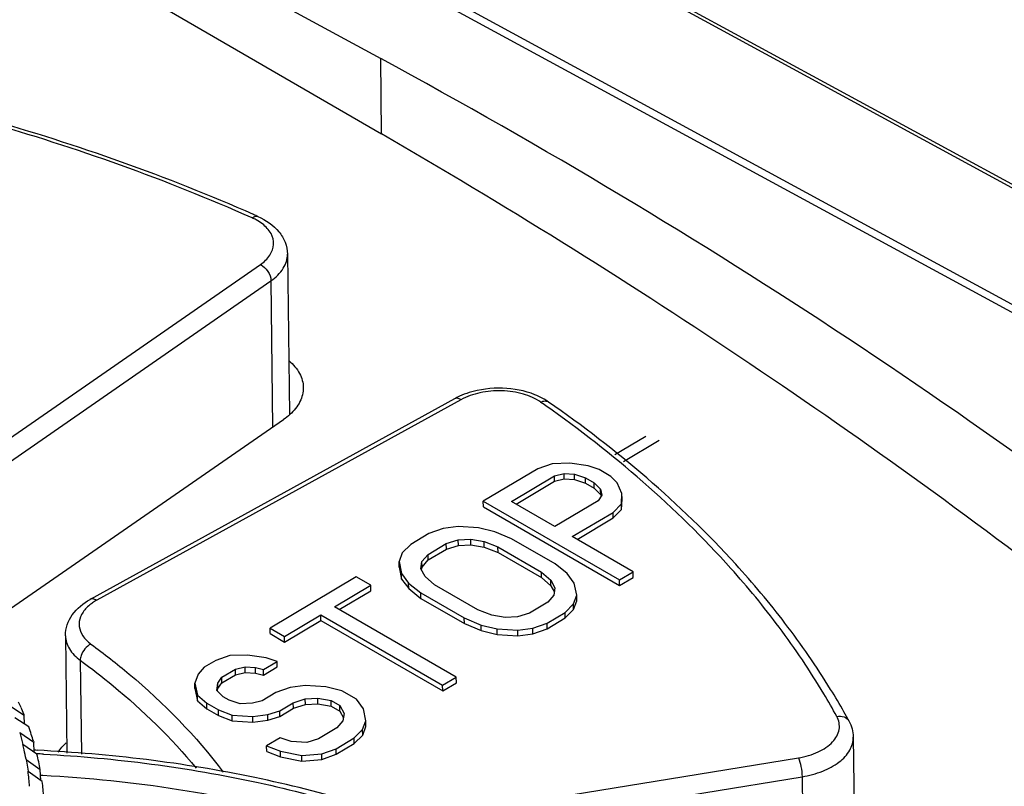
# Model space of a CAD drawing. Header units: millimetres. Extents: x 1117 to 38156, y -1945 to 7303.
# Tile 215 of 256: x 7884 to 7899, y 1095 to 1106. Entities that reach past the tile are written whole.
import ezdxf

# ---------------------------------------------------------------- set-up
doc = ezdxf.new("R2010")
doc.units = ezdxf.units.MM

msp = doc.modelspace()

# ---------------------------------------------------------------- linework, layer by layer
at = {"linetype": 'Continuous'}
for p, q in [((7863.733, 1122.322), (7907.133, 1098.731)), ((7863.862, 1122.302), (7907.263, 1098.712)), ((7904.585, 1098.308), (7861.16, 1121.894)), ((7904.71, 1098.355), (7861.285, 1121.942)), ((7860.021, 1121.218), (7889.499, 1105.208)), ((7883.009, 1107.88), (7889.511, 1104.111)), ((7889.511, 1104.111), (7889.499, 1105.208)), ((7888.144, 1102.364), (7888.171, 1100.038)), ((7883.123, 1099.009), (7887.75, 1102.214)), ((7883.277, 1098.772), (7887.903, 1101.977)), ((7887.903, 1101.977), (7887.928, 1099.851)), ((7890.572, 1100.262), (7885.276, 1097.347)), ((7890.666, 1100.249), (7885.371, 1097.334)), ((7883.611, 1096.867), (7888.085, 1099.96)), ((7893.356, 1099.716), (7892.903, 1099.448)), ((7893.548, 1099.657), (7893.028, 1099.348)), ((7891.783, 1099.246), (7890.991, 1098.775)), ((7891.99, 1099.319), (7891.783, 1099.246)), ((7892.248, 1099.325), (7891.99, 1099.319)), ((7892.515, 1099.286), (7892.248, 1099.325)), ((7892.675, 1099.233), (7892.515, 1099.286)), ((7892.843, 1099.135), (7892.675, 1099.233)), ((7891.4, 1098.771), (7892.026, 1099.143)), ((7891.469, 1098.731), (7892.027, 1099.063)), ((7892.026, 1099.143), (7892.167, 1099.178)), ((7892.027, 1099.063), (7892.026, 1099.143)), ((7892.027, 1099.063), (7892.168, 1099.097)), ((7892.168, 1099.097), (7892.167, 1099.178)), ((7892.167, 1099.178), (7892.318, 1099.168)), ((7892.168, 1099.097), (7892.319, 1099.087)), ((7892.319, 1099.087), (7892.318, 1099.168)), ((7892.318, 1099.168), (7892.477, 1099.115)), ((7892.319, 1099.087), (7892.478, 1099.034)), ((7892.478, 1099.034), (7892.477, 1099.115)), ((7892.477, 1099.115), (7892.603, 1099.042)), ((7892.937, 1099.042), (7892.843, 1099.135)), ((7892.478, 1099.034), (7892.604, 1098.961)), ((7892.604, 1098.961), (7892.603, 1099.042)), ((7892.603, 1099.042), (7892.697, 1098.949)), ((7892.604, 1098.961), (7892.698, 1098.868)), ((7892.698, 1098.868), (7892.697, 1098.949)), ((7892.697, 1098.949), (7892.715, 1098.861)), ((7893.007, 1098.886), (7892.937, 1099.042)), ((7890.992, 1098.694), (7890.991, 1098.775)), ((7890.991, 1098.775), (7892.972, 1097.629)), ((7892.032, 1098.405), (7891.4, 1098.771)), ((7892.659, 1098.778), (7892.032, 1098.405)), ((7892.715, 1098.861), (7892.659, 1098.778)), ((7892.698, 1098.868), (7892.703, 1098.843)), ((7893.001, 1098.734), (7893.007, 1098.886)), ((7893.002, 1098.653), (7893.008, 1098.805)), ((7893.008, 1098.805), (7893.007, 1098.886)), ((7890.992, 1098.694), (7892.973, 1097.548)), ((7892.878, 1098.612), (7893.001, 1098.734)), ((7892.879, 1098.531), (7893.002, 1098.653)), ((7893.002, 1098.653), (7893.001, 1098.734)), ((7892.285, 1098.259), (7892.878, 1098.612)), ((7892.354, 1098.219), (7892.879, 1098.531)), ((7892.879, 1098.531), (7892.878, 1098.612)), ((7890.407, 1098.378), (7890.2, 1098.304)), ((7890.623, 1098.407), (7890.407, 1098.378)), ((7890.923, 1098.388), (7890.623, 1098.407)), ((7891.158, 1098.33), (7890.923, 1098.388)), ((7890.2, 1098.304), (7889.936, 1098.147)), ((7890.453, 1098.158), (7890.627, 1098.212)), ((7890.627, 1098.212), (7890.81, 1098.222)), ((7890.628, 1098.131), (7890.627, 1098.212)), ((7890.811, 1098.141), (7890.81, 1098.222)), ((7890.81, 1098.222), (7891.002, 1098.188)), ((7891.402, 1098.228), (7891.158, 1098.33)), ((7892.034, 1097.862), (7891.402, 1098.228)), ((7893.17, 1097.747), (7892.285, 1098.259)), ((7889.936, 1098.147), (7889.813, 1098.025)), ((7890.189, 1098.001), (7890.453, 1098.158)), ((7890.19, 1097.92), (7890.454, 1098.077)), ((7890.454, 1098.077), (7890.453, 1098.158)), ((7890.454, 1098.077), (7890.628, 1098.131)), ((7890.628, 1098.131), (7890.811, 1098.141)), ((7890.811, 1098.141), (7891.003, 1098.107)), ((7891.003, 1098.107), (7891.002, 1098.188)), ((7891.002, 1098.188), (7891.204, 1098.11)), ((7891.003, 1098.107), (7891.205, 1098.029)), ((7891.205, 1098.029), (7891.204, 1098.11)), ((7891.204, 1098.11), (7891.836, 1097.744)), ((7889.813, 1098.025), (7889.766, 1097.897)), ((7890.099, 1097.898), (7890.189, 1098.001)), ((7890.1, 1097.817), (7890.19, 1097.92)), ((7890.19, 1097.92), (7890.189, 1098.001)), ((7891.205, 1098.029), (7891.837, 1097.664)), ((7889.767, 1097.816), (7889.766, 1097.897)), ((7889.766, 1097.897), (7889.802, 1097.721)), ((7889.767, 1097.816), (7889.803, 1097.64)), ((7890.084, 1097.79), (7890.099, 1097.898)), ((7890.145, 1097.678), (7890.084, 1097.79)), ((7890.094, 1097.773), (7890.1, 1097.817)), ((7890.1, 1097.817), (7890.099, 1097.898)), ((7892.212, 1097.721), (7892.034, 1097.862)), ((7889.144, 1097.676), (7887.891, 1096.931)), ((7889.355, 1097.554), (7889.144, 1097.676)), ((7889.803, 1097.64), (7889.802, 1097.721)), ((7889.802, 1097.721), (7889.905, 1097.585)), ((7889.803, 1097.64), (7889.906, 1097.504)), ((7890.281, 1097.561), (7890.145, 1097.678)), ((7891.837, 1097.664), (7891.836, 1097.744)), ((7891.836, 1097.744), (7891.972, 1097.627)), ((7891.837, 1097.664), (7891.973, 1097.546)), ((7891.973, 1097.546), (7891.972, 1097.627)), ((7891.972, 1097.627), (7892.032, 1097.515)), ((7892.314, 1097.584), (7892.212, 1097.721)), ((7892.972, 1097.629), (7893.17, 1097.747)), ((7892.973, 1097.548), (7892.972, 1097.629)), ((7892.973, 1097.548), (7893.171, 1097.666)), ((7893.171, 1097.666), (7893.17, 1097.747)), ((7888.828, 1097.24), (7889.355, 1097.554)), ((7889.356, 1097.473), (7889.355, 1097.554)), ((7889.906, 1097.504), (7889.905, 1097.585)), ((7889.905, 1097.585), (7890.083, 1097.443)), ((7889.906, 1097.504), (7890.084, 1097.362)), ((7890.913, 1097.195), (7890.281, 1097.561)), ((7891.973, 1097.546), (7892.024, 1097.452)), ((7892.032, 1097.515), (7892.018, 1097.407)), ((7892.351, 1097.408), (7892.314, 1097.584)), ((7888.897, 1097.2), (7889.356, 1097.473)), ((7890.084, 1097.362), (7890.083, 1097.443)), ((7890.083, 1097.443), (7890.715, 1097.077)), ((7890.084, 1097.362), (7890.716, 1096.996)), ((7892.018, 1097.407), (7891.928, 1097.305)), ((7892.304, 1097.281), (7892.351, 1097.408)), ((7892.352, 1097.327), (7892.351, 1097.408)), ((7890.598, 1096.216), (7888.828, 1097.24)), ((7891.928, 1097.305), (7891.664, 1097.148)), ((7892.181, 1097.158), (7892.304, 1097.281)), ((7892.182, 1097.077), (7892.304, 1097.2)), ((7892.304, 1097.2), (7892.352, 1097.327)), ((7892.304, 1097.2), (7892.304, 1097.281)), ((7888.102, 1096.809), (7888.63, 1097.123)), ((7888.631, 1097.042), (7888.63, 1097.123)), ((7888.63, 1097.123), (7890.4, 1096.099)), ((7890.716, 1096.996), (7890.715, 1097.077)), ((7890.715, 1097.077), (7890.959, 1096.975)), ((7891.114, 1097.117), (7890.913, 1097.195)), ((7891.307, 1097.083), (7891.114, 1097.117)), ((7891.49, 1097.093), (7891.307, 1097.083)), ((7891.664, 1097.148), (7891.49, 1097.093)), ((7891.917, 1097.001), (7892.181, 1097.158)), ((7891.918, 1096.92), (7892.182, 1097.077)), ((7892.182, 1097.077), (7892.181, 1097.158)), ((7887.892, 1096.85), (7887.891, 1096.931)), ((7887.891, 1096.931), (7888.102, 1096.809)), ((7888.103, 1096.728), (7888.631, 1097.042)), ((7888.631, 1097.042), (7890.401, 1096.018)), ((7890.716, 1096.996), (7890.96, 1096.894)), ((7890.96, 1096.894), (7890.959, 1096.975)), ((7890.959, 1096.975), (7891.193, 1096.917)), ((7891.194, 1096.836), (7891.193, 1096.917)), ((7891.193, 1096.917), (7891.494, 1096.898)), ((7891.494, 1096.898), (7891.71, 1096.928)), ((7891.71, 1096.928), (7891.917, 1097.001)), ((7891.711, 1096.847), (7891.71, 1096.928)), ((7891.711, 1096.847), (7891.918, 1096.92)), ((7891.918, 1096.92), (7891.917, 1097.001)), ((7884.916, 1096.82), (7884.936, 1095.113)), ((7887.892, 1096.85), (7888.103, 1096.728)), ((7888.103, 1096.728), (7888.102, 1096.809)), ((7890.96, 1096.894), (7891.194, 1096.836)), ((7891.194, 1096.836), (7891.495, 1096.817)), ((7891.495, 1096.817), (7891.494, 1096.898)), ((7891.495, 1096.817), (7891.711, 1096.847)), ((7887.307, 1096.533), (7887.1, 1096.46)), ((7887.565, 1096.539), (7887.307, 1096.533)), ((7887.833, 1096.5), (7887.565, 1096.539)), ((7887.992, 1096.447), (7887.833, 1096.5)), ((7885.132, 1096.462), (7885.148, 1095.096)), ((7886.935, 1096.362), (7886.845, 1096.259)), ((7887.1, 1096.46), (7886.935, 1096.362)), ((7887.386, 1096.333), (7887.527, 1096.368)), ((7887.528, 1096.287), (7887.527, 1096.368)), ((7887.527, 1096.368), (7887.677, 1096.358)), ((7887.678, 1096.277), (7887.677, 1096.358)), ((7887.677, 1096.358), (7887.794, 1096.329)), ((7887.794, 1096.329), (7887.992, 1096.447)), ((7887.795, 1096.248), (7887.993, 1096.366)), ((7887.993, 1096.366), (7887.992, 1096.447)), ((7886.845, 1096.259), (7886.798, 1096.132)), ((7887.131, 1096.132), (7887.188, 1096.215)), ((7887.188, 1096.215), (7887.386, 1096.333)), ((7887.189, 1096.134), (7887.188, 1096.215)), ((7887.189, 1096.134), (7887.387, 1096.252)), ((7887.387, 1096.252), (7887.386, 1096.333)), ((7887.387, 1096.252), (7887.528, 1096.287)), ((7887.528, 1096.287), (7887.678, 1096.277)), ((7887.678, 1096.277), (7887.795, 1096.248)), ((7887.795, 1096.248), (7887.794, 1096.329)), ((7890.4, 1096.099), (7890.598, 1096.216)), ((7890.599, 1096.135), (7890.598, 1096.216)), ((7886.799, 1096.051), (7886.798, 1096.132)), ((7886.798, 1096.132), (7886.834, 1095.956)), ((7887.117, 1096.024), (7887.131, 1096.132)), ((7887.128, 1096.023), (7887.132, 1096.051)), ((7887.132, 1096.051), (7887.131, 1096.132)), ((7887.132, 1096.051), (7887.189, 1096.134)), ((7888.183, 1096.065), (7887.976, 1095.992)), ((7888.399, 1096.095), (7888.183, 1096.065)), ((7888.7, 1096.076), (7888.399, 1096.095)), ((7888.934, 1096.018), (7888.7, 1096.076)), ((7890.401, 1096.018), (7890.4, 1096.099)), ((7890.401, 1096.018), (7890.599, 1096.135)), ((7886.799, 1096.051), (7886.835, 1095.875)), ((7886.835, 1095.875), (7886.834, 1095.956)), ((7886.834, 1095.956), (7886.97, 1095.838)), ((7887.21, 1095.932), (7887.117, 1096.024)), ((7887.294, 1095.883), (7887.21, 1095.932)), ((7887.976, 1095.992), (7887.778, 1095.874)), ((7888.403, 1095.9), (7888.586, 1095.91)), ((7888.587, 1095.829), (7888.586, 1095.91)), ((7888.586, 1095.91), (7888.779, 1095.876)), ((7889.145, 1095.896), (7888.934, 1096.018)), ((7884.116, 1095.798), (7884.317, 1095.664)), ((7886.835, 1095.875), (7886.971, 1095.757)), ((7886.971, 1095.757), (7886.97, 1095.838)), ((7886.97, 1095.838), (7887.139, 1095.741)), ((7887.454, 1095.829), (7887.294, 1095.883)), ((7887.637, 1095.84), (7887.454, 1095.829)), ((7887.778, 1095.874), (7887.637, 1095.84)), ((7888.031, 1095.728), (7888.229, 1095.845)), ((7888.032, 1095.647), (7888.23, 1095.765)), ((7888.229, 1095.845), (7888.403, 1095.9)), ((7888.23, 1095.765), (7888.229, 1095.845)), ((7888.23, 1095.765), (7888.404, 1095.819)), ((7888.404, 1095.819), (7888.403, 1095.9)), ((7888.404, 1095.819), (7888.587, 1095.829)), ((7888.587, 1095.829), (7888.78, 1095.795)), ((7888.78, 1095.795), (7888.779, 1095.876)), ((7888.779, 1095.876), (7888.905, 1095.803)), ((7888.78, 1095.795), (7888.906, 1095.722)), ((7888.906, 1095.722), (7888.905, 1095.803)), ((7888.905, 1095.803), (7888.966, 1095.69)), ((7889.248, 1095.759), (7889.145, 1095.896)), ((7884.383, 1095.493), (7884.182, 1095.627)), ((7884.323, 1095.533), (7884.317, 1095.664)), ((7886.971, 1095.757), (7887.14, 1095.66)), ((7887.14, 1095.66), (7887.139, 1095.741)), ((7887.139, 1095.741), (7887.34, 1095.663)), ((7887.14, 1095.66), (7887.341, 1095.582)), ((7887.341, 1095.582), (7887.34, 1095.663)), ((7887.34, 1095.663), (7887.641, 1095.644)), ((7887.641, 1095.644), (7887.857, 1095.674)), ((7887.642, 1095.563), (7887.641, 1095.644)), ((7887.857, 1095.674), (7888.031, 1095.728)), ((7887.858, 1095.593), (7887.857, 1095.674)), ((7887.858, 1095.593), (7888.032, 1095.647)), ((7888.032, 1095.647), (7888.031, 1095.728)), ((7888.906, 1095.722), (7888.957, 1095.627)), ((7888.966, 1095.69), (7888.951, 1095.583)), ((7889.284, 1095.583), (7889.248, 1095.759)), ((7887.341, 1095.582), (7887.642, 1095.563)), ((7887.642, 1095.563), (7887.858, 1095.593)), ((7888.861, 1095.48), (7888.597, 1095.323)), ((7888.951, 1095.583), (7888.861, 1095.48)), ((7889.237, 1095.456), (7889.284, 1095.583)), ((7889.238, 1095.375), (7889.285, 1095.502)), ((7889.285, 1095.502), (7889.284, 1095.583)), ((7884.251, 1095.414), (7884.298, 1095.24)), ((7884.251, 1095.413), (7884.455, 1095.272)), ((7888.038, 1095.337), (7887.841, 1095.219)), ((7888.198, 1095.283), (7888.038, 1095.337)), ((7889.114, 1095.334), (7889.237, 1095.456)), ((7889.115, 1095.253), (7889.238, 1095.375)), ((7889.238, 1095.375), (7889.237, 1095.456)), ((7896.37, 1095.347), (7896.397, 1093.024)), ((7884.502, 1095.098), (7884.298, 1095.239)), ((7884.45, 1095.287), (7884.455, 1095.272)), ((7884.45, 1095.286), (7884.455, 1095.272)), ((7884.461, 1095.126), (7884.455, 1095.272)), ((7887.842, 1095.138), (7887.841, 1095.219)), ((7887.841, 1095.219), (7888.042, 1095.141)), ((7888.423, 1095.269), (7888.198, 1095.283)), ((7888.597, 1095.323), (7888.423, 1095.269)), ((7888.85, 1095.177), (7889.114, 1095.334)), ((7888.851, 1095.096), (7889.115, 1095.253)), ((7889.115, 1095.253), (7889.114, 1095.334)), ((7887.842, 1095.138), (7888.043, 1095.06)), ((7888.043, 1095.06), (7888.042, 1095.141)), ((7888.042, 1095.141), (7888.352, 1095.078)), ((7888.043, 1095.06), (7888.353, 1094.997)), ((7888.352, 1095.078), (7888.643, 1095.103)), ((7888.353, 1094.997), (7888.352, 1095.078)), ((7888.643, 1095.103), (7888.85, 1095.177)), ((7888.644, 1095.022), (7888.643, 1095.103)), ((7888.644, 1095.022), (7888.851, 1095.096)), ((7888.851, 1095.096), (7888.85, 1095.177)), ((7884.344, 1095.024), (7884.372, 1094.849)), ((7884.344, 1095.023), (7884.55, 1094.875)), ((7888.353, 1094.997), (7888.644, 1095.022)), ((7889.909, 1094.126), (7895.572, 1095.045)), ((7884.578, 1094.7), (7884.373, 1094.848)), ((7884.557, 1094.715), (7884.55, 1094.875)), ((7884.553, 1094.794), (7884.586, 1094.792)), ((7884.553, 1094.793), (7884.573, 1094.793)), ((7884.573, 1094.793), (7884.586, 1094.792)), ((7890.454, 1093.931), (7895.625, 1094.77)), ((7895.625, 1094.77), (7895.649, 1092.71))]:
    msp.add_line(p, q, dxfattribs=at)
for centre, radius, start, end in [((7876.864, 1078.486), 26.726, 66.0502, 66.1962), ((7887.293, 1102.129), 0.833, 61.702, 66.09), ((7891.079, 1099.339), 1.053, 114.4233, 118.7853), ((7881.03, 1084.747), 18.861, 54.8071, 55.0882), ((7885.726, 1096.687), 0.738, 118.7632, 124.3175), ((7880.214, 1093.995), 4.43, 23.6756, 24.8004), ((7880.281, 1094.024), 4.357, 22.3636, 23.6759), ((7880.323, 1094.041), 4.312, 22.1117, 22.3618), ((7887.114, 1090.527), 10.491, 28.8015, 29.6151), ((7880.482, 1094.102), 4.141, 18.0223, 19.6366), ((7880.544, 1094.122), 4.076, 16.6044, 18.0215), ((7883.508, 1074.034), 21.143, 87.2933, 87.4178), ((7883.506, 1074.488), 20.64, 86.9683, 87.2329), ((7880.711, 1094.166), 3.904, 10.4572, 13.8151), ((7880.691, 1094.346), 3.715, 4.4021, 7.778), ((7880.827, 1094.186), 3.786, 4.3765, 7.8036)]:
    msp.add_arc(centre, radius, start, end, dxfattribs=at)
msp.add_ellipse((7813.02, 1059.794), major_axis=(108.069, 4.147), ratio=0.567909, start_param=0.576396, end_param=0.763025, dxfattribs=at)
for points, knots in [([(7887.63, 1102.89), (7886.374, 1103.448), (7883.697, 1104.399), (7880.922, 1104.998), (7879.482, 1105.223)], [0, 0, 0, 0, 0.485307, 1, 1, 1, 1]), ([(7887.651, 1102.939), (7886.391, 1103.494), (7883.709, 1104.441), (7880.93, 1105.038), (7879.49, 1105.262)], [0, 0, 0, 0, 0.485649, 1, 1, 1, 1]), ([(7902.666, 1094.846), (7901.688, 1095.689), (7897.531, 1099.088), (7893.038, 1102.067), (7889.511, 1104.111)], [0, 0, 0, 0, 0.240604, 1, 1, 1, 1]), ([(7887.63, 1102.89), (7887.637, 1102.896), (7887.661, 1102.912), (7887.695, 1102.919), (7887.713, 1102.911)], [0, 0, 0, 0, 0.305639, 1, 1, 1, 1]), ([(7887.713, 1102.911), (7887.829, 1102.86), (7887.991, 1102.752), (7888.119, 1102.541), (7888.143, 1102.422), (7888.144, 1102.364)], [0, 0, 0, 0, 0.518137, 0.761024, 1, 1, 1, 1]), ([(7887.75, 1102.214), (7887.803, 1102.251), (7887.894, 1102.334), (7887.959, 1102.504), (7887.914, 1102.678), (7887.83, 1102.764), (7887.781, 1102.802)], [0, 0, 0, 0, 0.275528, 0.508313, 0.735908, 1, 1, 1, 1]), ([(7887.903, 1101.977), (7887.973, 1102.025), (7888.093, 1102.134), (7888.145, 1102.293), (7888.144, 1102.364)], [0, 0, 0, 0, 0.543105, 1, 1, 1, 1]), ([(7887.75, 1102.214), (7887.794, 1102.192), (7887.866, 1102.12), (7887.903, 1102.025), (7887.903, 1101.977)], [0, 0, 0, 0, 0.506065, 1, 1, 1, 1]), ([(7888.167, 1100.814), (7888.228, 1100.762), (7888.33, 1100.646), (7888.373, 1100.495), (7888.374, 1100.425)], [0, 0, 0, 0, 0.532267, 1, 1, 1, 1]), ([(7888.374, 1100.425), (7888.375, 1100.355), (7888.336, 1100.205), (7888.238, 1100.088), (7888.18, 1100.035)], [0, 0, 0, 0, 0.468017, 1, 1, 1, 1]), ([(7891.825, 1100.213), (7891.749, 1100.266), (7891.564, 1100.346), (7891.26, 1100.389), (7890.949, 1100.363), (7890.752, 1100.296), (7890.666, 1100.249)], [0, 0, 0, 0, 0.230015, 0.490807, 0.756645, 1, 1, 1, 1]), ([(7891.742, 1100.321), (7891.594, 1100.381), (7891.269, 1100.44), (7890.941, 1100.4), (7890.785, 1100.352)], [0, 0, 0, 0, 0.495306, 1, 1, 1, 1]), ([(7890.666, 1100.249), (7890.658, 1100.254), (7890.63, 1100.269), (7890.592, 1100.273), (7890.572, 1100.262)], [0, 0, 0, 0, 0.299541, 1, 1, 1, 1]), ([(7891.825, 1100.213), (7891.844, 1100.223), (7891.884, 1100.236), (7891.926, 1100.226), (7891.941, 1100.215)], [0, 0, 0, 0, 0.546449, 1, 1, 1, 1]), ([(7895.376, 1097.003), (7895.15, 1097.298), (7894.139, 1098.503), (7892.925, 1099.529), (7891.941, 1100.215)], [0, 0, 0, 0, 0.236747, 1, 1, 1, 1]), ([(7895.292, 1096.942), (7895.071, 1097.238), (7894.077, 1098.444), (7892.876, 1099.472), (7891.901, 1100.16)], [0, 0, 0, 0, 0.236152, 1, 1, 1, 1]), ([(7884.916, 1096.82), (7884.915, 1096.927), (7884.995, 1097.152), (7885.176, 1097.292), (7885.276, 1097.347)], [0, 0, 0, 0, 0.481562, 1, 1, 1, 1]), ([(7885.371, 1097.334), (7885.363, 1097.339), (7885.334, 1097.355), (7885.296, 1097.358), (7885.276, 1097.347)], [0, 0, 0, 0, 0.299541, 1, 1, 1, 1]), ([(7885.223, 1097.225), (7885.186, 1097.187), (7885.126, 1097.104), (7885.103, 1096.951), (7885.164, 1096.805), (7885.241, 1096.731), (7885.287, 1096.698)], [0, 0, 0, 0, 0.256964, 0.486707, 0.724446, 1, 1, 1, 1]), ([(7885.31, 1097.297), (7885.302, 1097.291), (7885.271, 1097.269), (7885.243, 1097.245), (7885.223, 1097.225)], [0, 0, 0, 0, 0.25953, 1, 1, 1, 1]), ([(7896.13, 1095.647), (7896.069, 1095.758), (7895.813, 1096.204), (7895.524, 1096.631), (7895.292, 1096.942)], [0, 0, 0, 0, 0.245281, 1, 1, 1, 1]), ([(7896.234, 1095.711), (7896.172, 1095.822), (7895.908, 1096.267), (7895.613, 1096.693), (7895.376, 1097.003)], [0, 0, 0, 0, 0.245532, 1, 1, 1, 1]), ([(7884.916, 1096.82), (7884.917, 1096.754), (7884.964, 1096.61), (7885.07, 1096.508), (7885.132, 1096.462)], [0, 0, 0, 0, 0.461381, 1, 1, 1, 1]), ([(7885.287, 1096.698), (7885.22, 1096.667), (7885.15, 1096.581), (7885.131, 1096.485), (7885.132, 1096.462)], [0, 0, 0, 0, 0.763586, 1, 1, 1, 1]), ([(7885.287, 1096.698), (7885.477, 1096.558), (7886.181, 1096.007), (7886.815, 1095.363), (7887.211, 1094.837)], [0, 0, 0, 0, 0.26371, 1, 1, 1, 1]), ([(7885.132, 1096.462), (7885.294, 1096.343), (7885.9, 1095.873), (7886.454, 1095.334), (7886.815, 1094.897)], [0, 0, 0, 0, 0.261717, 1, 1, 1, 1]), ([(7895.572, 1095.045), (7895.672, 1095.061), (7895.852, 1095.113), (7896.07, 1095.251), (7896.189, 1095.449), (7896.161, 1095.591), (7896.13, 1095.647)], [0, 0, 0, 0, 0.316724, 0.584194, 0.799321, 1, 1, 1, 1]), ([(7896.13, 1095.647), (7896.165, 1095.654), (7896.235, 1095.653), (7896.292, 1095.608), (7896.307, 1095.581)], [0, 0, 0, 0, 0.535476, 1, 1, 1, 1]), ([(7895.625, 1094.77), (7895.727, 1094.787), (7895.918, 1094.837), (7896.16, 1094.965), (7896.328, 1095.137), (7896.371, 1095.281), (7896.37, 1095.347)], [0, 0, 0, 0, 0.306497, 0.577403, 0.804925, 1, 1, 1, 1]), ([(7890.561, 1093.893), (7889.627, 1094.269), (7887.63, 1094.852), (7885.568, 1095.104), (7884.506, 1095.154)], [0, 0, 0, 0, 0.486359, 1, 1, 1, 1]), ([(7884.597, 1095.099), (7885.645, 1095.043), (7887.67, 1094.782), (7889.628, 1094.191), (7890.536, 1093.811)], [0, 0, 0, 0, 0.515926, 1, 1, 1, 1]), ([(7895.572, 1095.045), (7895.591, 1095.005), (7895.612, 1094.913), (7895.625, 1094.82), (7895.625, 1094.77)], [0, 0, 0, 0, 0.471556, 1, 1, 1, 1]), ([(7884.586, 1094.792), (7885.907, 1094.721), (7887.847, 1094.429), (7890.243, 1093.633), (7891.328, 1093.112), (7891.829, 1092.821)], [0, 0, 0, 0, 0.524479, 0.770316, 1, 1, 1, 1])]:
    msp.add_open_spline(points, degree=3, knots=knots, dxfattribs=at)
for points in [[(7887.781, 1102.802), (7887.752, 1102.825), (7887.72, 1102.845), (7887.687, 1102.862)], [(7890.785, 1100.352), (7890.737, 1100.337), (7890.69, 1100.319), (7890.644, 1100.298)], [(7891.856, 1100.268), (7891.82, 1100.288), (7891.781, 1100.305), (7891.742, 1100.321)], [(7891.941, 1100.215), (7891.914, 1100.234), (7891.885, 1100.252), (7891.856, 1100.268)], [(7888.18, 1100.035), (7888.15, 1100.008), (7888.118, 1099.983), (7888.085, 1099.96)], [(7896.307, 1095.581), (7896.346, 1095.51), (7896.369, 1095.428), (7896.37, 1095.347)], [(7884.316, 1095.161), (7884.31, 1095.187), (7884.304, 1095.214), (7884.298, 1095.24)], [(7884.81, 1095.125), (7884.842, 1095.177), (7884.883, 1095.223), (7884.928, 1095.265)], [(7884.344, 1095.024), (7884.336, 1095.07), (7884.325, 1095.115), (7884.316, 1095.161)]]:
    msp.add_open_spline(points, degree=3, dxfattribs=at)

doc.saveas('drawing.dxf')
